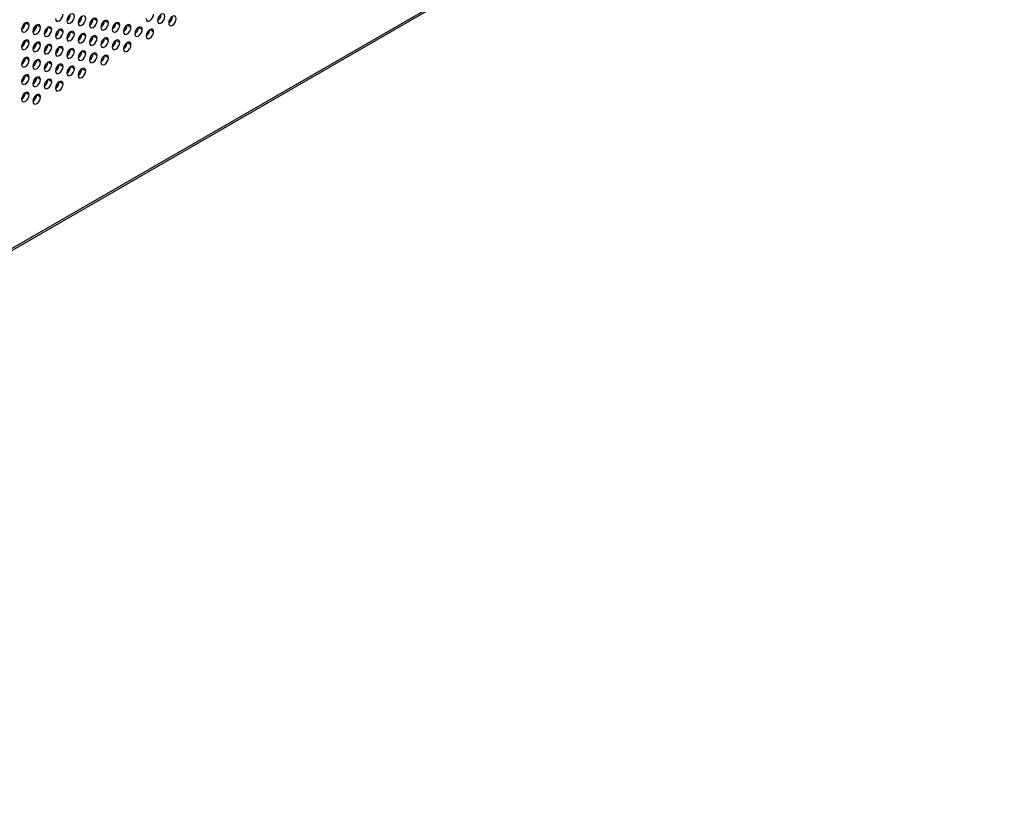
# Model space of a CAD drawing. Header units: millimetres. Extents: x 0 to 1118, y 0 to 864.
# Tile 157 of 256: x 964 to 983, y 634 to 649. Entities that reach past the tile are written whole.
import ezdxf

# ---------------------------------------------------------------- set-up
doc = ezdxf.new("R2010")
doc.units = ezdxf.units.MM

msp = doc.modelspace()

# ---------------------------------------------------------------- linework, layer by layer
at = {"color": 7, "linetype": 'Continuous', "lineweight": 25}
for p, q in [((945.6338, 634.1837), (1007.2515, 669.7548)), ((1007.2225, 669.7719), (945.7042, 634.2581)), ((965.5739, 649.0765), (965.5032, 649.1173)), ((965.786, 649.0356), (965.7153, 649.0764)), ((964.3011, 648.9949), (964.2304, 649.0358)), ((964.5132, 648.9541), (964.4425, 648.9949)), ((964.5931, 648.8771), (964.6449, 648.907)), ((964.7254, 648.9132), (964.6547, 648.9541)), ((964.9375, 648.8724), (964.8668, 648.9132)), ((965.1496, 648.8315), (965.0789, 648.8724)), ((965.9982, 648.9948), (965.9275, 649.0356)), ((966.2103, 648.9539), (966.1396, 648.9947)), ((966.4224, 648.9131), (966.3517, 648.9539)), ((966.5547, 648.9071), (966.5636, 648.9055)), ((966.6346, 648.8722), (966.5639, 648.9131)), ((966.9256, 649.0408), (966.9176, 649.0423)), ((964.3011, 648.6683), (964.2304, 648.7091)), ((965.3618, 648.7907), (965.2911, 648.8315)), ((965.5739, 648.7499), (965.5032, 648.7907)), ((965.786, 648.709), (965.7153, 648.7498)), ((965.9982, 648.6682), (965.9275, 648.709)), ((966.5013, 648.7959), (966.4934, 648.7974)), ((964.1689, 648.6322), (964.2206, 648.6621)), ((964.5132, 648.6275), (964.4425, 648.6683)), ((964.7254, 648.5866), (964.6547, 648.6274)), ((964.9375, 648.5458), (964.8668, 648.5866)), ((965.1496, 648.5049), (965.0789, 648.5458)), ((965.3618, 648.4641), (965.2911, 648.5049)), ((966.0771, 648.5509), (966.0691, 648.5524)), ((966.1305, 648.6622), (966.1393, 648.6606)), ((966.2103, 648.6273), (966.1396, 648.6681)), ((964.3011, 648.3417), (964.2304, 648.3825)), ((964.5132, 648.3009), (964.4425, 648.3417)), ((965.5739, 648.4232), (965.5032, 648.4641)), ((965.7062, 648.4173), (965.715, 648.4156)), ((965.786, 648.3824), (965.7153, 648.4232)), ((964.7254, 648.26), (964.6547, 648.3008)), ((964.9375, 648.2192), (964.8668, 648.26)), ((965.1496, 648.1783), (965.0789, 648.2191)), ((965.2819, 648.1724), (965.2908, 648.1707)), ((965.3618, 648.1375), (965.2911, 648.1783)), ((965.6528, 648.306), (965.6449, 648.3075)), ((964.3011, 648.0151), (964.2304, 648.0559)), ((964.5132, 647.9742), (964.4425, 648.0151)), ((964.7254, 647.9334), (964.6547, 647.9742)), ((965.2285, 648.0611), (965.2206, 648.0626)), ((964.8043, 647.8162), (964.7963, 647.8177)), ((964.8577, 647.9274), (964.8665, 647.9258)), ((964.9375, 647.8925), (964.8668, 647.9334)), ((964.3011, 647.6885), (964.2304, 647.7293)), ((964.4334, 647.6825), (964.4422, 647.6809)), ((964.5132, 647.6476), (964.4425, 647.6884)), ((964.38, 647.5712), (964.3721, 647.5728))]:
    msp.add_line(p, q, dxfattribs=at)
at = {"color": 7, "linetype": 'Continuous', "lineweight": 25, "flags": 128}
for points in [[(964.7961, 649.1174), (964.8015, 649.0892), (964.8168, 649.0716), (964.8397, 649.0671), (964.8668, 649.0765), (964.8939, 649.0984), (964.9168, 649.1293), (964.9321, 649.1647), (964.9375, 649.199)], [(965.1496, 649.1582), (965.1443, 649.1863), (965.1289, 649.2039), (965.106, 649.2084), (965.0789, 649.199), (965.0519, 649.1772), (965.0289, 649.1462), (965.0136, 649.1109), (965.0082, 649.0765)], [(965.0082, 649.0765), (965.0136, 649.0484), (965.0289, 649.0307), (965.0519, 649.0263), (965.0789, 649.0357), (965.106, 649.0575), (965.1289, 649.0885), (965.1443, 649.1238), (965.1496, 649.1582)], [(965.3618, 649.1173), (965.3564, 649.1455), (965.3411, 649.1631), (965.3181, 649.1676), (965.2911, 649.1582), (965.264, 649.1363), (965.2411, 649.1054), (965.2257, 649.07), (965.2204, 649.0357)], [(965.2204, 649.0357), (965.2257, 649.0075), (965.2411, 648.9899), (965.264, 648.9854), (965.2911, 648.9948), (965.3181, 649.0167), (965.3411, 649.0476), (965.3564, 649.083), (965.3618, 649.1173)], [(965.5739, 649.0765), (965.5685, 649.1046), (965.5532, 649.1223), (965.5303, 649.1267), (965.5032, 649.1173), (965.4761, 649.0955), (965.4532, 649.0645), (965.4379, 649.0292), (965.4325, 648.9948)], [(965.4325, 648.9948), (965.4379, 648.9667), (965.4532, 648.949), (965.4761, 648.9446), (965.5032, 648.954), (965.5303, 648.9758), (965.5532, 649.0068), (965.5685, 649.0421), (965.5739, 649.0765)], [(965.786, 649.0356), (965.7807, 649.0638), (965.7653, 649.0814), (965.7424, 649.0859), (965.7153, 649.0765), (965.6883, 649.0546), (965.6653, 649.0237), (965.65, 648.9883), (965.6446, 648.954)], [(966.4931, 649.1172), (966.4985, 649.0891), (966.5139, 649.0714), (966.5368, 649.067), (966.5639, 649.0764), (966.5909, 649.0982), (966.6139, 649.1292), (966.6292, 649.1645), (966.6346, 649.1989)], [(966.8467, 649.158), (966.8413, 649.1861), (966.826, 649.2038), (966.803, 649.2082), (966.776, 649.1988), (966.7489, 649.177), (966.726, 649.1461), (966.7107, 649.1107), (966.7053, 649.0764)], [(966.7053, 649.0764), (966.7107, 649.0482), (966.726, 649.0306), (966.7489, 649.0261), (966.776, 649.0355), (966.803, 649.0574), (966.826, 649.0883), (966.8413, 649.1236), (966.8467, 649.158)], [(967.0588, 649.1172), (967.0534, 649.1453), (967.0381, 649.1629), (967.0152, 649.1674), (966.9881, 649.158), (966.9611, 649.1362), (966.9381, 649.1052), (966.9228, 649.0699), (966.9174, 649.0355)], [(966.9174, 649.0355), (966.9228, 649.0074), (966.9381, 648.9897), (966.9611, 648.9853), (966.9881, 648.9947), (967.0152, 649.0165), (967.0381, 649.0475), (967.0534, 649.0828), (967.0588, 649.1172)], [(966.9228, 649.0698), (966.9528, 649.0724), (966.957, 649.0724)], [(964.3011, 648.9949), (964.2957, 649.0231), (964.2804, 649.0407), (964.2575, 649.0452), (964.2304, 649.0358), (964.2033, 649.0139), (964.1804, 648.983), (964.1651, 648.9476), (964.1597, 648.9133)], [(964.1597, 648.9133), (964.1651, 648.8852), (964.1804, 648.8675), (964.2033, 648.8631), (964.2304, 648.8725), (964.2575, 648.8943), (964.2804, 648.9252), (964.2957, 648.9606), (964.3011, 648.9949)], [(964.5132, 648.9541), (964.5079, 648.9822), (964.4925, 648.9999), (964.4696, 649.0043), (964.4425, 648.9949), (964.4155, 648.9731), (964.3925, 648.9421), (964.3772, 648.9068), (964.3718, 648.8724)], [(964.3718, 648.8724), (964.3772, 648.8443), (964.3925, 648.8267), (964.4155, 648.8222), (964.4425, 648.8316), (964.4696, 648.8535), (964.4925, 648.8844), (964.5079, 648.9197), (964.5132, 648.9541)], [(964.7254, 648.9132), (964.72, 648.9414), (964.7047, 648.959), (964.6817, 648.9635), (964.6547, 648.9541), (964.6276, 648.9322), (964.6047, 648.9013), (964.5893, 648.866), (964.584, 648.8316)], [(964.584, 648.8316), (964.5893, 648.8035), (964.6047, 648.7858), (964.6276, 648.7814), (964.6547, 648.7908), (964.6817, 648.8126), (964.7047, 648.8435), (964.72, 648.8789), (964.7254, 648.9132)], [(964.9375, 648.8724), (964.9321, 648.9005), (964.9168, 648.9182), (964.8939, 648.9226), (964.8668, 648.9132), (964.8397, 648.8914), (964.8168, 648.8604), (964.8015, 648.8251), (964.7961, 648.7908)], [(964.7961, 648.7908), (964.8015, 648.7626), (964.8168, 648.745), (964.8397, 648.7405), (964.8668, 648.7499), (964.8939, 648.7718), (964.9168, 648.8027), (964.9321, 648.838), (964.9375, 648.8724)], [(965.1496, 648.8315), (965.1443, 648.8597), (965.1289, 648.8773), (965.106, 648.8818), (965.0789, 648.8724), (965.0519, 648.8505), (965.0289, 648.8196), (965.0136, 648.7843), (965.0082, 648.7499)], [(965.6446, 648.954), (965.65, 648.9258), (965.6653, 648.9082), (965.6883, 648.9037), (965.7153, 648.9131), (965.7424, 648.935), (965.7653, 648.9659), (965.7807, 649.0013), (965.786, 649.0356)], [(965.9982, 648.9948), (965.9928, 649.0229), (965.9775, 649.0406), (965.9545, 649.045), (965.9275, 649.0356), (965.9004, 649.0138), (965.8775, 648.9828), (965.8621, 648.9475), (965.8568, 648.9131)], [(965.8568, 648.9131), (965.8621, 648.885), (965.8775, 648.8674), (965.9004, 648.8629), (965.9275, 648.8723), (965.9545, 648.8941), (965.9775, 648.9251), (965.9928, 648.9604), (965.9982, 648.9948)], [(966.2103, 648.9539), (966.2049, 648.9821), (966.1896, 648.9997), (966.1667, 649.0042), (966.1396, 648.9948), (966.1125, 648.9729), (966.0896, 648.942), (966.0743, 648.9066), (966.0689, 648.8723)], [(966.0689, 648.8723), (966.0743, 648.8441), (966.0896, 648.8265), (966.1125, 648.822), (966.1396, 648.8315), (966.1667, 648.8533), (966.1896, 648.8842), (966.2049, 648.9196), (966.2103, 648.9539)], [(966.4224, 648.9131), (966.4171, 648.9412), (966.4017, 648.9589), (966.3788, 648.9633), (966.3517, 648.9539), (966.3247, 648.9321), (966.3017, 648.9011), (966.2864, 648.8658), (966.281, 648.8314)], [(966.281, 648.8314), (966.2864, 648.8033), (966.3017, 648.7857), (966.3247, 648.7812), (966.3517, 648.7906), (966.3788, 648.8124), (966.4017, 648.8434), (966.4171, 648.8787), (966.4224, 648.9131)], [(966.6346, 648.8722), (966.6292, 648.9004), (966.6139, 648.918), (966.5909, 648.9225), (966.5639, 648.9131), (966.5368, 648.8912), (966.5139, 648.8603), (966.4985, 648.8249), (966.4931, 648.7906)], [(966.4931, 648.7906), (966.4985, 648.7625), (966.5139, 648.7448), (966.5368, 648.7404), (966.5639, 648.7498), (966.5909, 648.7716), (966.6139, 648.8025), (966.6292, 648.8379), (966.6346, 648.8722)], [(964.3011, 648.6683), (964.2957, 648.6965), (964.2804, 648.7141), (964.2575, 648.7186), (964.2304, 648.7092), (964.2033, 648.6873), (964.1804, 648.6564), (964.1651, 648.621), (964.1597, 648.5867)], [(965.0082, 648.7499), (965.0136, 648.7218), (965.0289, 648.7041), (965.0519, 648.6997), (965.0789, 648.7091), (965.106, 648.7309), (965.1289, 648.7619), (965.1443, 648.7972), (965.1496, 648.8315)], [(965.3618, 648.7907), (965.3564, 648.8188), (965.3411, 648.8365), (965.3181, 648.8409), (965.2911, 648.8315), (965.264, 648.8097), (965.2411, 648.7788), (965.2257, 648.7434), (965.2204, 648.7091)], [(965.2204, 648.7091), (965.2257, 648.6809), (965.2411, 648.6633), (965.264, 648.6588), (965.2911, 648.6682), (965.3181, 648.6901), (965.3411, 648.721), (965.3564, 648.7563), (965.3618, 648.7907)], [(965.5739, 648.7499), (965.5685, 648.778), (965.5532, 648.7956), (965.5303, 648.8001), (965.5032, 648.7907), (965.4761, 648.7689), (965.4532, 648.7379), (965.4379, 648.7026), (965.4325, 648.6682)], [(965.4325, 648.6682), (965.4379, 648.6401), (965.4532, 648.6224), (965.4761, 648.618), (965.5032, 648.6274), (965.5303, 648.6492), (965.5532, 648.6802), (965.5685, 648.7155), (965.5739, 648.7499)], [(965.786, 648.709), (965.7807, 648.7371), (965.7653, 648.7548), (965.7424, 648.7592), (965.7153, 648.7498), (965.6883, 648.728), (965.6653, 648.6971), (965.65, 648.6617), (965.6446, 648.6274)], [(965.6446, 648.6274), (965.65, 648.5992), (965.6653, 648.5816), (965.6883, 648.5771), (965.7153, 648.5865), (965.7424, 648.6084), (965.7653, 648.6393), (965.7807, 648.6747), (965.786, 648.709)], [(965.9982, 648.6682), (965.9928, 648.6963), (965.9775, 648.7139), (965.9545, 648.7184), (965.9275, 648.709), (965.9004, 648.6872), (965.8775, 648.6562), (965.8621, 648.6209), (965.8568, 648.5865)], [(966.4985, 648.8248), (966.5285, 648.8275), (966.5327, 648.8274)], [(964.1597, 648.5867), (964.1651, 648.5585), (964.1804, 648.5409), (964.2033, 648.5364), (964.2304, 648.5458), (964.2575, 648.5677), (964.2804, 648.5986), (964.2957, 648.634), (964.3011, 648.6683)], [(964.5132, 648.6275), (964.5079, 648.6556), (964.4925, 648.6733), (964.4696, 648.6777), (964.4425, 648.6683), (964.4155, 648.6465), (964.3925, 648.6155), (964.3772, 648.5802), (964.3718, 648.5458)], [(964.3718, 648.5458), (964.3772, 648.5177), (964.3925, 648.5), (964.4155, 648.4956), (964.4425, 648.505), (964.4696, 648.5268), (964.4925, 648.5578), (964.5079, 648.5931), (964.5132, 648.6275)], [(964.7254, 648.5866), (964.72, 648.6148), (964.7047, 648.6324), (964.6817, 648.6369), (964.6547, 648.6275), (964.6276, 648.6056), (964.6047, 648.5747), (964.5893, 648.5393), (964.584, 648.505)], [(964.584, 648.505), (964.5893, 648.4768), (964.6047, 648.4592), (964.6276, 648.4547), (964.6547, 648.4642), (964.6817, 648.486), (964.7047, 648.5169), (964.72, 648.5523), (964.7254, 648.5866)], [(964.9375, 648.5458), (964.9321, 648.5739), (964.9168, 648.5916), (964.8939, 648.596), (964.8668, 648.5866), (964.8397, 648.5648), (964.8168, 648.5338), (964.8015, 648.4985), (964.7961, 648.4641)], [(964.7961, 648.4641), (964.8015, 648.436), (964.8168, 648.4184), (964.8397, 648.4139), (964.8668, 648.4233), (964.8939, 648.4451), (964.9168, 648.4761), (964.9321, 648.5114), (964.9375, 648.5458)], [(965.1496, 648.5049), (965.1443, 648.5331), (965.1289, 648.5507), (965.106, 648.5552), (965.0789, 648.5458), (965.0519, 648.5239), (965.0289, 648.493), (965.0136, 648.4576), (965.0082, 648.4233)], [(965.0082, 648.4233), (965.0136, 648.3952), (965.0289, 648.3775), (965.0519, 648.3731), (965.0789, 648.3825), (965.106, 648.4043), (965.1289, 648.4352), (965.1443, 648.4706), (965.1496, 648.5049)], [(965.3618, 648.4641), (965.3564, 648.4922), (965.3411, 648.5099), (965.3181, 648.5143), (965.2911, 648.5049), (965.264, 648.4831), (965.2411, 648.4521), (965.2257, 648.4168), (965.2204, 648.3824)], [(965.8568, 648.5865), (965.8621, 648.5584), (965.8775, 648.5407), (965.9004, 648.5363), (965.9275, 648.5457), (965.9545, 648.5675), (965.9775, 648.5985), (965.9928, 648.6338), (965.9982, 648.6682)], [(966.2103, 648.6273), (966.2049, 648.6555), (966.1896, 648.6731), (966.1667, 648.6776), (966.1396, 648.6681), (966.1125, 648.6463), (966.0896, 648.6154), (966.0743, 648.58), (966.0689, 648.5457)], [(966.0689, 648.5457), (966.0743, 648.5175), (966.0896, 648.4999), (966.1125, 648.4954), (966.1396, 648.5048), (966.1667, 648.5267), (966.1896, 648.5576), (966.2049, 648.593), (966.2103, 648.6273)], [(966.0742, 648.5799), (966.1042, 648.5826), (966.1085, 648.5825)], [(964.3011, 648.3417), (964.2957, 648.3698), (964.2804, 648.3875), (964.2575, 648.3919), (964.2304, 648.3825), (964.2033, 648.3607), (964.1804, 648.3298), (964.1651, 648.2944), (964.1597, 648.2601)], [(964.1597, 648.2601), (964.1651, 648.2319), (964.1804, 648.2143), (964.2033, 648.2098), (964.2304, 648.2192), (964.2575, 648.2411), (964.2804, 648.272), (964.2957, 648.3073), (964.3011, 648.3417)], [(964.5132, 648.3009), (964.5079, 648.329), (964.4925, 648.3466), (964.4696, 648.3511), (964.4425, 648.3417), (964.4155, 648.3199), (964.3925, 648.2889), (964.3772, 648.2536), (964.3718, 648.2192)], [(965.2204, 648.3824), (965.2257, 648.3543), (965.2411, 648.3367), (965.264, 648.3322), (965.2911, 648.3416), (965.3181, 648.3634), (965.3411, 648.3944), (965.3564, 648.4297), (965.3618, 648.4641)], [(965.5739, 648.4232), (965.5685, 648.4514), (965.5532, 648.469), (965.5303, 648.4735), (965.5032, 648.4641), (965.4761, 648.4422), (965.4532, 648.4113), (965.4379, 648.376), (965.4325, 648.3416)], [(965.4325, 648.3416), (965.4379, 648.3135), (965.4532, 648.2958), (965.4761, 648.2914), (965.5032, 648.3008), (965.5303, 648.3226), (965.5532, 648.3535), (965.5685, 648.3889), (965.5739, 648.4232)], [(965.786, 648.3824), (965.7807, 648.4105), (965.7653, 648.4282), (965.7424, 648.4326), (965.7153, 648.4232), (965.6883, 648.4014), (965.6653, 648.3704), (965.65, 648.3351), (965.6446, 648.3007)], [(965.6446, 648.3007), (965.65, 648.2726), (965.6653, 648.255), (965.6883, 648.2505), (965.7153, 648.2599), (965.7424, 648.2818), (965.7653, 648.3127), (965.7807, 648.348), (965.786, 648.3824)], [(965.65, 648.335), (965.68, 648.3376), (965.6842, 648.3376)], [(964.3718, 648.2192), (964.3772, 648.1911), (964.3925, 648.1734), (964.4155, 648.169), (964.4425, 648.1784), (964.4696, 648.2002), (964.4925, 648.2312), (964.5079, 648.2665), (964.5132, 648.3009)], [(964.7254, 648.26), (964.72, 648.2881), (964.7047, 648.3058), (964.6817, 648.3102), (964.6547, 648.3008), (964.6276, 648.279), (964.6047, 648.2481), (964.5893, 648.2127), (964.584, 648.1784)], [(964.584, 648.1784), (964.5893, 648.1502), (964.6047, 648.1326), (964.6276, 648.1281), (964.6547, 648.1375), (964.6817, 648.1594), (964.7047, 648.1903), (964.72, 648.2257), (964.7254, 648.26)], [(964.9375, 648.2192), (964.9321, 648.2473), (964.9168, 648.2649), (964.8939, 648.2694), (964.8668, 648.26), (964.8397, 648.2382), (964.8168, 648.2072), (964.8015, 648.1719), (964.7961, 648.1375)], [(964.7961, 648.1375), (964.8015, 648.1094), (964.8168, 648.0917), (964.8397, 648.0873), (964.8668, 648.0967), (964.8939, 648.1185), (964.9168, 648.1495), (964.9321, 648.1848), (964.9375, 648.2192)], [(965.1496, 648.1783), (965.1443, 648.2065), (965.1289, 648.2241), (965.106, 648.2286), (965.0789, 648.2191), (965.0519, 648.1973), (965.0289, 648.1664), (965.0136, 648.131), (965.0082, 648.0967)], [(965.0082, 648.0967), (965.0136, 648.0685), (965.0289, 648.0509), (965.0519, 648.0464), (965.0789, 648.0558), (965.106, 648.0777), (965.1289, 648.1086), (965.1443, 648.144), (965.1496, 648.1783)], [(965.3618, 648.1375), (965.3564, 648.1656), (965.3411, 648.1833), (965.3181, 648.1877), (965.2911, 648.1783), (965.264, 648.1565), (965.2411, 648.1255), (965.2257, 648.0902), (965.2204, 648.0558)], [(965.2204, 648.0558), (965.2257, 648.0277), (965.2411, 648.01), (965.264, 648.0056), (965.2911, 648.015), (965.3181, 648.0368), (965.3411, 648.0678), (965.3564, 648.1031), (965.3618, 648.1375)], [(964.3011, 648.0151), (964.2957, 648.0432), (964.2804, 648.0609), (964.2575, 648.0653), (964.2304, 648.0559), (964.2033, 648.0341), (964.1804, 648.0031), (964.1651, 647.9678), (964.1597, 647.9334)], [(964.1597, 647.9334), (964.1651, 647.9053), (964.1804, 647.8877), (964.2033, 647.8832), (964.2304, 647.8926), (964.2575, 647.9144), (964.2804, 647.9454), (964.2957, 647.9807), (964.3011, 648.0151)], [(964.5132, 647.9742), (964.5079, 648.0024), (964.4925, 648.02), (964.4696, 648.0245), (964.4425, 648.0151), (964.4155, 647.9932), (964.3925, 647.9623), (964.3772, 647.927), (964.3718, 647.8926)], [(964.3718, 647.8926), (964.3772, 647.8645), (964.3925, 647.8468), (964.4155, 647.8424), (964.4425, 647.8518), (964.4696, 647.8736), (964.4925, 647.9045), (964.5079, 647.9399), (964.5132, 647.9742)], [(964.7254, 647.9334), (964.72, 647.9615), (964.7047, 647.9792), (964.6817, 647.9836), (964.6547, 647.9742), (964.6276, 647.9524), (964.6047, 647.9214), (964.5893, 647.8861), (964.584, 647.8518)], [(965.2257, 648.0901), (965.2557, 648.0927), (965.2599, 648.0927)], [(964.584, 647.8518), (964.5893, 647.8236), (964.6047, 647.806), (964.6276, 647.8015), (964.6547, 647.8109), (964.6817, 647.8328), (964.7047, 647.8637), (964.72, 647.899), (964.7254, 647.9334)], [(964.9375, 647.8925), (964.9321, 647.9207), (964.9168, 647.9383), (964.8939, 647.9428), (964.8668, 647.9334), (964.8397, 647.9115), (964.8168, 647.8806), (964.8015, 647.8453), (964.7961, 647.8109)], [(964.7961, 647.8109), (964.8015, 647.7828), (964.8168, 647.7651), (964.8397, 647.7607), (964.8668, 647.7701), (964.8939, 647.7919), (964.9168, 647.8229), (964.9321, 647.8582), (964.9375, 647.8925)], [(964.8014, 647.8451), (964.8314, 647.8478), (964.8357, 647.8477)], [(964.3011, 647.6885), (964.2957, 647.7166), (964.2804, 647.7343), (964.2575, 647.7387), (964.2304, 647.7293), (964.2033, 647.7075), (964.1804, 647.6765), (964.1651, 647.6412), (964.1597, 647.6068)], [(964.1597, 647.6068), (964.1651, 647.5787), (964.1804, 647.561), (964.2033, 647.5566), (964.2304, 647.566), (964.2575, 647.5878), (964.2804, 647.6188), (964.2957, 647.6541), (964.3011, 647.6885)], [(964.5132, 647.6476), (964.5079, 647.6758), (964.4925, 647.6934), (964.4696, 647.6979), (964.4425, 647.6885), (964.4155, 647.6666), (964.3925, 647.6357), (964.3772, 647.6003), (964.3718, 647.566)], [(964.3718, 647.566), (964.3772, 647.5378), (964.3925, 647.5202), (964.4155, 647.5157), (964.4425, 647.5251), (964.4696, 647.547), (964.4925, 647.5779), (964.5079, 647.6133), (964.5132, 647.6476)], [(964.3772, 647.6002), (964.4072, 647.6029), (964.4114, 647.6028)]]:
    msp.add_lwpolyline(points, dxfattribs=at)
at = {"color": 7, "linetype": 'Continuous', "lineweight": 25}
for centre in [(964.9254, 649.206), (965.1375, 649.1651), (965.3497, 649.1243), (965.5618, 649.0834), (966.6225, 649.2058), (966.8346, 649.165), (964.0769, 649.0427), (964.289, 649.0019), (964.5011, 648.961), (964.7133, 648.9202), (964.9254, 648.8794), (965.7739, 649.0426), (965.9861, 649.0017), (966.1982, 648.9609), (966.4103, 648.92), (964.0769, 648.7161), (965.1375, 648.8385), (965.3497, 648.7977), (965.5618, 648.7568), (965.7739, 648.716), (964.289, 648.6753), (964.5011, 648.6344), (964.7133, 648.5936), (964.9254, 648.5527), (965.1375, 648.5119), (965.9861, 648.6751), (964.0769, 648.3895), (964.289, 648.3487), (965.3497, 648.471), (965.5618, 648.4302), (964.5011, 648.3078), (964.7133, 648.267), (964.9254, 648.2261), (965.1375, 648.1853), (964.0769, 648.0629), (964.289, 648.022), (964.5011, 647.9812), (964.7133, 647.9404), (964.0769, 647.7363), (964.289, 647.6954)]:
    msp.add_arc(centre, 0.1537, 302.60548, 357.39452, dxfattribs=at)

doc.saveas('drawing.dxf')
